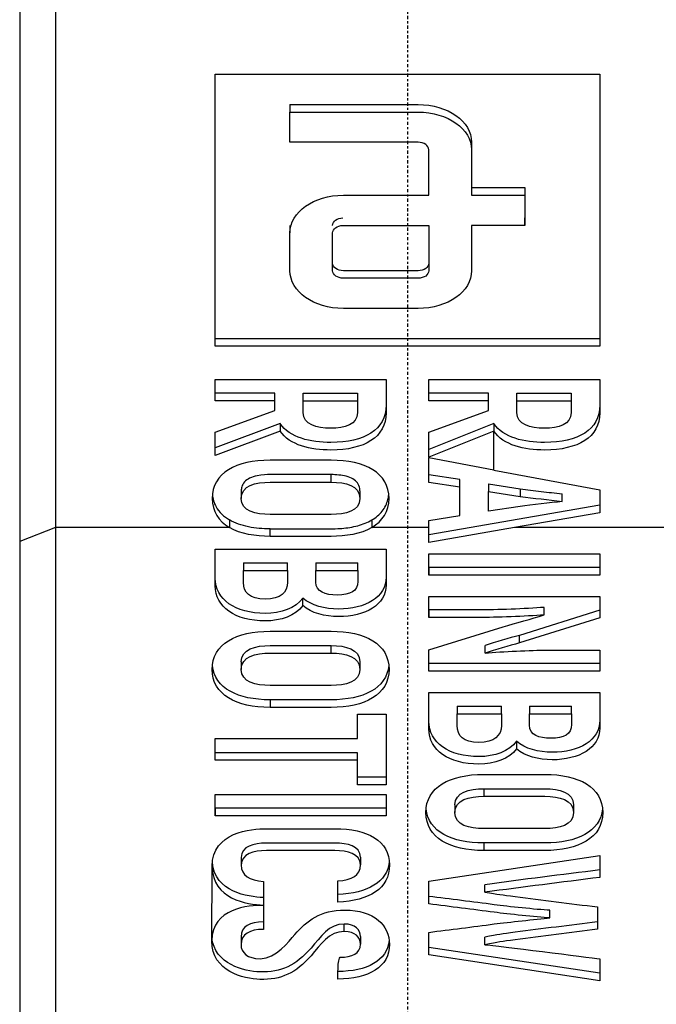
# Model space of a CAD drawing. Header units: millimetres. Extents: x 0 to 5219, y 0 to 2970.
# Tile 174 of 237: x 2775 to 2805, y 1515 to 1561. Entities that reach past the tile are written whole.
import ezdxf

# ---------------------------------------------------------------- set-up
doc = ezdxf.new("R2010")
doc.units = ezdxf.units.MM
doc.header["$LTSCALE"] = 0.2
doc.linetypes.add('CENTER2', pattern=[1.125, 0.75, -0.125, 0.125, -0.125])
doc.layers.add('02_Center Line', color=1, linetype='CENTER2')

# ---------------------------------------------------------------- blocks, each defined once
blk = doc.blocks.new('A$C04a8e599')
for p, q in [((-18.144, 830.32), (-18.145, 796.109)), ((-9.001, 805.24), (-9.001, 817.968)), ((-9.001, 817.968), (8.999, 817.968)), ((8.999, 817.968), (8.999, 805.24)), ((-5.501, 816.553), (-5.501, 816.2)), ((-5.501, 814.786), (-5.501, 816.2)), ((2.999, 812.664), (5.499, 812.664)), ((2.999, 812.664), (2.999, 812.311)), ((5.499, 812.664), (5.499, 812.311)), ((2.999, 812.311), (5.499, 812.311)), ((5.499, 812.311), (5.499, 810.897)), ((5.499, 810.897), (5.499, 811.25)), ((-5.501, 810.897), (-5.501, 810.543)), ((5.499, 810.897), (2.999, 810.897)), ((2.999, 809.129), (2.999, 808.775)), ((-9.001, 805.24), (-9.001, 805.593)), ((8.999, 805.593), (-9.001, 805.593)), ((8.999, 805.24), (-9.001, 805.24)), ((-9.002, 802.687), (-9.002, 803.681)), ((-9.002, 803.681), (-1.001, 803.681)), ((0.999, 802.687), (0.999, 803.681)), ((0.999, 803.681), (8.999, 803.681)), ((-6.213, 803.041), (-9.002, 803.041)), ((-9.002, 802.687), (-9.002, 803.041)), ((-6.213, 802.687), (-6.213, 803.041)), ((-4.876, 802.687), (-4.876, 803.041)), ((-4.876, 803.041), (-2.339, 803.041)), ((-2.339, 803.041), (-2.339, 802.687)), ((3.787, 803.041), (0.999, 803.041)), ((0.999, 802.687), (0.999, 803.041)), ((3.787, 802.687), (3.787, 803.041)), ((5.125, 802.687), (5.125, 803.041)), ((5.125, 803.041), (7.662, 803.041)), ((7.662, 803.041), (7.662, 802.687)), ((-6.213, 802.687), (-9.002, 802.687)), ((-6.213, 802.235), (-6.213, 802.687)), ((-4.876, 802.687), (-2.339, 802.687)), ((-2.339, 802.491), (-2.339, 802.138)), ((3.787, 802.687), (0.999, 802.687)), ((3.787, 802.235), (3.787, 802.687)), ((5.125, 802.687), (7.662, 802.687)), ((7.662, 802.491), (7.662, 802.138)), ((-9.002, 801.225), (-6.213, 802.235)), ((0.999, 801.225), (3.787, 802.235)), ((-5.961, 801.627), (-9.002, 800.487)), ((-5.961, 801.627), (-5.961, 801.273)), ((4.039, 801.627), (0.999, 800.402)), ((4.039, 801.627), (4.039, 801.273)), ((-5.961, 801.273), (-9.002, 800.134)), ((-9.002, 800.134), (-9.002, 801.225)), ((4.039, 801.273), (0.999, 800.048)), ((0.999, 800.048), (0.999, 801.225)), ((0.999, 800.402), (0.999, 801.225)), ((4.039, 799.447), (4.039, 801.273)), ((-9.002, 800.134), (-9.002, 800.487)), ((0.999, 800.048), (0.999, 800.402)), ((0.999, 800.048), (0.999, 800.019)), ((0.999, 798.87), (0.999, 800.019)), ((0.999, 799.223), (0.999, 800.019)), ((4.039, 799.447), (0.999, 800.019)), ((-3.573, 798.878), (-3.573, 799.231)), ((2.45, 798.997), (0.999, 799.223)), ((0.999, 798.87), (0.999, 799.223)), ((4.039, 799.447), (8.999, 798.514)), ((2.45, 798.643), (0.999, 798.87)), ((2.45, 798.643), (2.45, 798.997)), ((2.45, 797.318), (2.45, 798.643)), ((3.787, 798.795), (3.787, 798.441)), ((3.787, 798.795), (5.273, 798.569)), ((-7.779, 798.472), (-7.779, 798.118)), ((-2.224, 798.472), (-2.224, 798.118)), ((3.787, 798.441), (5.273, 798.215)), ((3.787, 797.52), (3.787, 798.441)), ((5.273, 798.569), (5.273, 798.215)), ((7.239, 797.973), (7.239, 798.326)), ((8.999, 798.514), (8.999, 797.447)), ((8.999, 797.801), (0.999, 796.411)), ((5.273, 797.746), (3.787, 797.52)), ((0.999, 797.092), (2.45, 797.318)), ((8.999, 797.447), (5.014, 796.755)), ((-16.474, 796.755), (-18.145, 796.109)), ((-8.328, 796.755), (-16.474, 796.755)), ((-8.328, 797.109), (-8.328, 796.755)), ((-1.675, 797.109), (-1.675, 796.755)), ((0.999, 796.755), (-1.675, 796.755)), ((0.999, 796.755), (0.999, 797.092)), ((5.014, 796.755), (0.999, 796.057)), ((0.999, 796.057), (0.999, 796.755)), ((16.474, 796.755), (5.014, 796.755)), ((-6.43, 796.34), (-6.43, 796.694)), ((-18.145, 796.109), (-18.145, 761.895)), ((-9.002, 795.738), (-1.001, 795.738)), ((0.999, 794.524), (0.999, 795.518)), ((0.999, 795.518), (8.999, 795.518)), ((8.999, 795.518), (8.999, 794.524)), ((-7.676, 795.098), (-7.676, 794.744)), ((-7.676, 795.098), (-5.607, 795.098)), ((-5.607, 794.744), (-5.607, 795.098)), ((-4.293, 795.098), (-4.293, 794.744)), ((-4.293, 795.098), (-2.327, 795.098)), ((-2.327, 794.744), (-2.327, 795.098)), ((-7.676, 794.744), (-5.607, 794.744)), ((-5.607, 794.548), (-5.607, 794.195)), ((-4.293, 794.744), (-2.327, 794.744)), ((-2.327, 794.589), (-2.327, 794.235)), ((8.999, 794.878), (0.999, 794.878)), ((0.999, 794.878), (0.999, 794.524)), ((8.999, 794.524), (0.999, 794.524)), ((0.999, 792.544), (0.999, 793.522)), ((0.999, 793.522), (8.999, 793.522)), ((8.999, 793.522), (8.999, 792.536)), ((-4.898, 793.103), (-4.898, 793.457)), ((0.999, 792.898), (0.999, 792.544)), ((8.999, 792.89), (5.239, 791.71)), ((6.393, 792.665), (6.393, 793.019)), ((8.999, 792.536), (5.239, 791.356)), ((0.999, 791.025), (4.473, 792.116)), ((5.239, 791.356), (5.239, 791.71)), ((-3.573, 790.878), (-3.573, 791.231)), ((3.639, 790.879), (3.639, 791.233)), ((0.999, 790.039), (0.999, 791.025)), ((8.999, 791.017), (8.999, 790.039)), ((-7.779, 790.472), (-7.779, 790.118)), ((-2.224, 790.472), (-2.224, 790.118)), ((8.999, 790.392), (0.999, 790.392)), ((0.999, 790.039), (0.999, 790.392)), ((8.999, 790.039), (0.999, 790.039)), ((0.999, 789.037), (8.999, 789.036)), ((-6.43, 788.693), (-6.43, 788.34)), ((-2.338, 788.019), (-1.001, 788.019)), ((-2.338, 786.879), (-2.338, 788.019)), ((-1.001, 788.019), (-1.001, 784.721)), ((2.325, 788.396), (2.325, 788.042)), ((2.325, 788.396), (4.393, 788.396)), ((2.325, 788.042), (4.393, 788.042)), ((4.393, 788.042), (4.393, 788.396)), ((5.708, 788.396), (5.708, 788.042)), ((5.708, 788.396), (7.673, 788.396)), ((5.708, 788.042), (7.673, 788.042)), ((7.673, 788.042), (7.673, 788.396)), ((4.393, 787.846), (4.393, 787.493)), ((7.673, 787.887), (7.673, 787.533)), ((-2.338, 786.879), (-2.338, 787.233)), ((-9.002, 786.879), (-2.338, 786.879)), ((-9.002, 785.861), (-9.002, 786.879)), ((5.102, 786.755), (5.102, 786.402)), ((-2.338, 786.214), (-9.002, 786.214)), ((-9.002, 785.861), (-9.002, 786.214)), ((-2.338, 785.861), (-2.338, 786.214)), ((-2.338, 785.861), (-9.002, 785.861)), ((-2.338, 784.721), (-2.338, 785.861)), ((-1.001, 785.075), (-2.338, 785.075)), ((-2.338, 784.721), (-2.338, 785.075)), ((-1.001, 784.721), (-2.338, 784.721)), ((3.57, 784.53), (3.57, 784.176)), ((-9.002, 784.259), (-1.001, 784.259)), ((-9.002, 783.265), (-9.002, 784.259)), ((-1.001, 784.259), (-1.001, 783.265)), ((-1.001, 783.618), (-9.002, 783.618)), ((-9.002, 783.618), (-9.002, 783.265)), ((2.222, 783.77), (2.222, 783.417)), ((7.776, 783.77), (7.776, 783.417)), ((-1.001, 783.265), (-9.002, 783.265)), ((3.57, 781.992), (3.57, 781.639)), ((-7.779, 781.316), (-7.779, 780.962)), ((-2.201, 781.324), (-2.201, 780.97)), ((0.992, 780.201), (9.006, 781.409)), ((9.006, 781.409), (9.006, 780.381)), ((-9.161, 777.433), (-9.139, 780.904)), ((-6.739, 780.194), (-6.739, 779.083)), ((-3.264, 779.223), (-3.264, 780.217)), ((0.992, 779.14), (0.992, 780.201)), ((3.623, 779.685), (3.623, 780.038)), ((-3.264, 779.223), (-3.264, 779.576)), ((0.992, 779.14), (0.992, 779.494)), ((-6.739, 779.083), (-6.739, 779.068)), ((-6.739, 779.068), (-6.739, 777.95)), ((6.67, 778.487), (6.67, 778.841)), ((8.891, 778.997), (8.891, 777.953)), ((-2.956, 777.845), (-2.956, 778.198)), ((-7.79, 777.6), (-7.79, 777.247)), ((-2.201, 777.608), (-2.201, 777.255)), ((0.992, 776.75), (0.992, 777.81)), ((3.623, 777.233), (3.623, 777.587)), ((9.006, 775.895), (0.992, 777.103)), ((0.992, 776.75), (0.992, 777.103)), ((9.006, 775.541), (0.992, 776.75)), ((9.006, 776.569), (9.006, 775.541))]:
    blk.add_line(p, q)
blk.add_ellipse((24.582, 758.395), major_axis=(33.547, -19.792), ratio=0.183957, start_param=3.24645, end_param=3.249702)
for points, knots in [([(-16.474, 830.975), (-16.474, 825.272), (-16.474, 819.569), (-16.474, 808.162), (-16.474, 802.459), (-16.474, 796.755)], [0, 0, 0, 0, 2.419796, 2.419796, 4.839591, 4.839591, 4.839591, 4.839591]), ([(-5.501, 816.553), (-3.501, 816.553), (-1.501, 816.553), (0.499, 816.553), (1.88, 816.553), (2.999, 815.762), (2.999, 814.786), (2.999, 814.079), (2.999, 813.371), (2.999, 812.664)], [-1, -1, -1, -1, -0.550361, -0.550361, -0.550361, -0.224809, -0.224809, -0.224809, 0, 0, 0, 0]), ([(-5.501, 816.2), (-3.501, 816.2), (-1.501, 816.2), (0.499, 816.2), (1.88, 816.2), (2.999, 815.408), (2.999, 814.432), (2.999, 813.725), (2.999, 813.018), (2.999, 812.311)], [0, 0, 0, 0, 0.449639, 0.449639, 0.449639, 0.775191, 0.775191, 0.775191, 1, 1, 1, 1]), ([(0.999, 812.311), (0.999, 813.018), (0.999, 813.725), (0.999, 814.432), (0.999, 814.627), (0.775, 814.786), (0.499, 814.786), (-1.501, 814.786), (-3.501, 814.786), (-5.501, 814.786)], [0, 0, 0, 0, 0.303977, 0.303977, 0.303977, 0.392019, 0.392019, 0.392019, 1, 1, 1, 1]), ([(2.999, 810.897), (2.999, 810.661), (2.999, 810.425), (2.999, 809.718), (2.999, 809.247), (2.999, 808.775), (2.999, 807.799), (1.88, 807.008), (0.499, 807.008), (-0.668, 807.008), (-1.835, 807.008), (-3.001, 807.008), (-4.382, 807.008), (-5.501, 807.799), (-5.501, 808.775), (-5.501, 809.365), (-5.501, 809.954), (-5.501, 810.543), (-5.501, 811.519), (-4.382, 812.311), (-3.001, 812.311), (-1.668, 812.311), (-0.335, 812.311), (0.999, 812.311)], [0, 0, 0, 0, 0.038412, 0.038412, 0.115241, 0.115241, 0.115241, 0.282114, 0.282114, 0.282114, 0.416564, 0.416564, 0.416564, 0.583435, 0.583435, 0.583435, 0.679472, 0.679472, 0.679472, 0.846346, 0.846346, 0.846346, 1, 1, 1, 1]), ([(0.999, 810.897), (0.999, 810.661), (0.999, 810.425), (0.999, 810.189), (0.999, 809.718), (0.999, 809.247), (0.999, 808.775), (0.999, 808.58), (0.775, 808.422), (0.499, 808.422), (-0.668, 808.422), (-1.835, 808.422), (-3.001, 808.422), (-3.277, 808.422), (-3.501, 808.58), (-3.501, 808.775), (-3.501, 809.365), (-3.501, 809.954), (-3.501, 810.543), (-3.501, 810.731), (-3.292, 810.885), (-3.028, 810.895)], [-1, -1, -1, -1, -0.913571, -0.913571, -0.913571, -0.740702, -0.740702, -0.740702, -0.665612, -0.665612, -0.665612, -0.363091, -0.363091, -0.363091, -0.288004, -0.288004, -0.288004, -0.071917, -0.071917, -0.071917, 0, 0, 0, 0]), ([(0.999, 810.897), (0.999, 810.779), (0.999, 810.661), (0.999, 810.543), (0.999, 810.072), (0.999, 809.6), (0.999, 809.129), (0.999, 808.933), (0.775, 808.775), (0.499, 808.775), (-0.668, 808.775), (-1.835, 808.775), (-3.001, 808.775), (-3.277, 808.775), (-3.501, 808.934), (-3.501, 809.129), (-3.501, 809.6), (-3.501, 810.072), (-3.501, 810.543)], [0.043214, 0.043214, 0.043214, 0.043214, 0.0864295, 0.0864295, 0.0864295, 0.2592981, 0.2592981, 0.2592981, 0.3343884, 0.3343884, 0.3343884, 0.6369091, 0.6369091, 0.6369091, 0.7119959, 0.7119959, 0.7119959, 0.8848698, 0.8848698, 0.8848698, 0.8848698]), ([(-1.001, 803.681), (-1.001, 803.282), (-1.001, 802.883), (-1.001, 802.483), (-1.001, 801.328), (-2.023, 800.738), (-3.584, 800.738), (-4.541, 800.738), (-5.507, 800.956), (-5.961, 801.627)], [0.0513777, 0.0513777, 0.0513777, 0.0513777, 0.2254885, 0.2254885, 0.2254885, 0.6893904, 0.6893904, 0.6893904, 1, 1, 1, 1]), ([(-1.001, 803.681), (-1.001, 803.164), (-1.001, 802.647), (-1.001, 802.13), (-1.001, 800.974), (-2.023, 800.384), (-3.584, 800.384), (-4.541, 800.384), (-5.507, 800.602), (-5.961, 801.273)], [-1, -1, -1, -1, -0.774512, -0.774512, -0.774512, -0.31061, -0.31061, -0.31061, 0, 0, 0, 0]), ([(8.999, 803.681), (8.999, 803.164), (8.999, 802.647), (8.999, 802.13), (8.999, 800.974), (7.978, 800.384), (6.416, 800.384), (5.46, 800.384), (4.494, 800.602), (4.039, 801.273)], [-1, -1, -1, -1, -0.77451, -0.77451, -0.77451, -0.310605, -0.310605, -0.310605, 0, 0, 0, 0]), ([(8.999, 803.681), (8.999, 803.282), (8.999, 802.882), (8.999, 802.483), (8.999, 801.328), (7.978, 800.738), (6.416, 800.738), (5.46, 800.738), (4.494, 800.955), (4.039, 801.627)], [0.0513781, 0.0513781, 0.0513781, 0.0513781, 0.2254898, 0.2254898, 0.2254898, 0.6893947, 0.6893947, 0.6893947, 1, 1, 1, 1]), ([(-2.339, 802.687), (-2.339, 802.504), (-2.339, 802.321), (-2.339, 802.138), (-2.339, 801.573), (-2.936, 801.402), (-3.596, 801.402), (-4.251, 801.402), (-4.876, 801.567), (-4.876, 802.138), (-4.876, 802.321), (-4.876, 802.504), (-4.876, 802.687)], [0, 0, 0, 0, 0.134339, 0.134339, 0.134339, 0.49771, 0.49771, 0.49771, 0.865661, 0.865661, 0.865661, 1, 1, 1, 1]), ([(7.662, 802.687), (7.662, 802.504), (7.662, 802.321), (7.662, 802.138), (7.662, 801.573), (7.065, 801.402), (6.405, 801.402), (5.749, 801.402), (5.125, 801.567), (5.125, 802.138), (5.125, 802.321), (5.125, 802.504), (5.125, 802.687)], [0, 0, 0, 0, 0.134339, 0.134339, 0.134339, 0.497734, 0.497734, 0.497734, 0.865661, 0.865661, 0.865661, 1, 1, 1, 1]), ([(-3.573, 799.904), (-4.525, 799.904), (-5.478, 799.904), (-6.43, 799.904), (-8.007, 799.904), (-9.139, 799.314), (-9.139, 798.118), (-9.139, 797.511), (-8.841, 797.054), (-8.328, 796.755)], [0, 0, 0, 0, 0.287667, 0.287667, 0.287667, 0.758338, 0.758338, 0.758338, 1, 1, 1, 1]), ([(-1.675, 796.755), (-1.162, 797.054), (-0.864, 797.511), (-0.864, 798.118), (-0.864, 799.314), (-1.995, 799.904), (-3.573, 799.904)], [0, 0, 0, 0, 0.339246, 0.339246, 0.339246, 1, 1, 1, 1]), ([(-3.573, 799.231), (-4.522, 799.231), (-5.471, 799.231), (-6.589, 799.231), (-6.783, 799.229), (-7.161, 799.151), (-7.281, 799.114), (-7.483, 799.015), (-7.563, 798.957), (-7.69, 798.817), (-7.732, 798.738), (-7.771, 798.596), (-7.779, 798.533), (-7.779, 798.472)], [-0.7927753, -0.7927753, -0.7927753, -0.7927753, -0.3891662, -0.3891662, -0.3170254, -0.3170254, -0.2817232, -0.2817232, -0.250002, -0.250002, -0.2174373, -0.2174373, -0.1940065, -0.1940065, -0.1940065, -0.1940065]), ([(-2.224, 798.472), (-2.224, 798.513), (-2.227, 798.55), (-2.246, 798.675), (-2.281, 798.767), (-2.399, 798.919), (-2.467, 798.978), (-2.644, 799.082), (-2.751, 799.123), (-3.085, 799.212), (-3.336, 799.231), (-3.573, 799.231)], [-0.1932257, -0.1932257, -0.1932257, -0.1932257, -0.1807153, -0.1807153, -0.1400567, -0.1400567, -0.1071003, -0.1071003, -0.0709763, -0.0709763, 0, 0, 0, 0]), ([(-6.43, 797.367), (-7.099, 797.367), (-7.779, 797.518), (-7.779, 798.118), (-7.779, 798.717), (-7.105, 798.878), (-6.43, 798.878), (-5.478, 798.878), (-4.525, 798.878), (-3.573, 798.878)], [0, 0, 0, 0, 0.304656, 0.304656, 0.304656, 0.60969, 0.60969, 0.60969, 1, 1, 1, 1]), ([(-3.573, 798.878), (-2.898, 798.878), (-2.224, 798.717), (-2.224, 798.118), (-2.224, 797.518), (-2.904, 797.367), (-3.573, 797.367), (-4.525, 797.367), (-5.478, 797.367), (-6.43, 797.367)], [0, 0, 0, 0, 0.305042, 0.305042, 0.305042, 0.609705, 0.609705, 0.609705, 1, 1, 1, 1]), ([(-9.13, 798.296), (-9.112, 798.113), (-9.061, 797.915), (-8.886, 797.601), (-8.799, 797.487), (-8.587, 797.28), (-8.465, 797.189), (-8.328, 797.109)], [0.7312242, 0.7312242, 0.7312242, 0.7312242, 0.8014754, 0.8014754, 0.8452567, 0.8452567, 0.8876919, 0.8876919, 0.8876919, 0.8876919]), ([(-1.675, 797.109), (-1.477, 797.224), (-1.314, 797.361), (-1.051, 797.687), (-0.963, 797.871), (-0.894, 798.138), (-0.881, 798.216), (-0.873, 798.296)], [0, 0, 0, 0, 0.0767971, 0.0767971, 0.1592637, 0.1592637, 0.1917762, 0.1917762, 0.1917762, 0.1917762]), ([(5.273, 798.569), (5.599, 798.521), (5.927, 798.482), (6.584, 798.407), (6.912, 798.37), (7.239, 798.326)], [0, 0, 0, 0, 0.0997943, 0.0997943, 0.1997152, 0.1997152, 0.1997152, 0.1997152]), ([(-16.474, 796.755), (-16.474, 791.051), (-16.474, 785.348), (-16.474, 773.941), (-16.474, 768.237), (-16.474, 762.533)], [0.000001, 0.000001, 0.000001, 0.000001, 2.419796, 2.419796, 4.839592, 4.839592, 4.839592, 4.839592]), ([(-6.43, 796.694), (-6.769, 796.694), (-7.114, 796.721), (-7.601, 796.82), (-7.758, 796.862), (-8.058, 796.969), (-8.199, 797.033), (-8.328, 797.109)], [-0.202321, -0.202321, -0.202321, -0.202321, -0.1006963, -0.1006963, -0.0503525, -0.0503525, 0, 0, 0, 0]), ([(-6.43, 796.694), (-5.845, 796.694), (-5.259, 796.694), (-3.509, 796.694), (-3.314, 796.694), (-2.819, 796.737), (-2.568, 796.778), (-2.092, 796.907), (-1.871, 796.994), (-1.675, 797.109)], [0, 0, 0, 0, 0.175601, 0.175601, 0.524981, 0.524981, 0.891263, 0.891263, 1.255743, 1.255743, 1.255743, 1.255743]), ([(-1.675, 796.755), (-2.195, 796.451), (-2.892, 796.34), (-3.573, 796.34), (-4.525, 796.34), (-5.478, 796.34), (-6.43, 796.34)], [-1, -1, -1, -1, -0.569777, -0.569777, -0.569777, 0, 0, 0, 0]), ([(-4.898, 793.457), (-5.237, 792.978), (-5.929, 792.738), (-6.659, 792.738), (-8.061, 792.738), (-9.002, 793.39), (-9.002, 794.387), (-9.002, 794.837), (-9.002, 795.288), (-9.002, 795.738)], [0, 0, 0, 0, 0.2565884, 0.2565884, 0.2565884, 0.7259063, 0.7259063, 0.7259063, 0.9431712, 0.9431712, 0.9431712, 0.9431712]), ([(-4.898, 793.103), (-5.237, 792.625), (-5.929, 792.384), (-6.659, 792.384), (-8.061, 792.384), (-9.002, 793.036), (-9.002, 794.033), (-9.002, 794.601), (-9.002, 795.17), (-9.002, 795.738)], [0, 0, 0, 0, 0.256588, 0.256588, 0.256588, 0.725906, 0.725906, 0.725906, 1, 1, 1, 1]), ([(-1.001, 795.738), (-1.001, 795.304), (-1.001, 794.869), (-1.001, 794.435), (-1.001, 793.491), (-1.964, 792.94), (-3.23, 792.94), (-3.842, 792.94), (-4.508, 793.101), (-4.898, 793.457)], [0.0614547, 0.0614547, 0.0614547, 0.0614547, 0.2879923, 0.2879923, 0.2879923, 0.7599082, 0.7599082, 0.7599082, 1, 1, 1, 1]), ([(-1.001, 795.738), (-1.001, 795.186), (-1.001, 794.634), (-1.001, 794.081), (-1.001, 793.138), (-1.964, 792.586), (-3.23, 792.586), (-3.842, 792.586), (-4.508, 792.747), (-4.898, 793.103)], [0, 0, 0, 0, 0.287992, 0.287992, 0.287992, 0.759908, 0.759908, 0.759908, 1, 1, 1, 1]), ([(-5.607, 794.744), (-5.607, 794.561), (-5.607, 794.378), (-5.607, 794.195), (-5.607, 793.714), (-5.935, 793.403), (-6.659, 793.403), (-7.388, 793.403), (-7.676, 793.713), (-7.676, 794.187), (-7.676, 794.372), (-7.676, 794.558), (-7.676, 794.744)], [-1, -1, -1, -1, -0.857197, -0.857197, -0.857197, -0.498445, -0.498445, -0.498445, -0.144903, -0.144903, -0.144903, 0, 0, 0, 0]), ([(-2.327, 794.744), (-2.327, 794.574), (-2.327, 794.405), (-2.327, 794.235), (-2.327, 793.778), (-2.679, 793.596), (-3.287, 793.596), (-3.84, 793.596), (-4.293, 793.744), (-4.293, 794.203), (-4.293, 794.383), (-4.293, 794.564), (-4.293, 794.744)], [-1, -1, -1, -1, -0.85237, -0.85237, -0.85237, -0.505774, -0.505774, -0.505774, -0.157036, -0.157036, -0.157036, 0, 0, 0, 0]), ([(6.393, 793.019), (5.526, 792.949), (4.169, 792.898), (3.296, 792.898), (2.53, 792.898), (1.765, 792.898), (0.999, 792.898)], [0, 0, 0, 0, 0.574741, 0.574741, 0.574741, 1, 1, 1, 1]), ([(6.393, 792.665), (5.526, 792.595), (4.169, 792.544), (3.296, 792.544), (2.53, 792.544), (1.765, 792.544), (0.999, 792.544)], [0, 0, 0, 0, 0.574741, 0.574741, 0.574741, 1, 1, 1, 1]), ([(-6.43, 788.34), (-7.997, 788.34), (-9.139, 788.924), (-9.139, 791.314), (-8.007, 791.904), (-6.43, 791.904), (-5.478, 791.904), (-4.525, 791.904), (-3.573, 791.904)], [0, 0, 0, 0, 0.382465, 0.382465, 0.765737, 0.765737, 0.765737, 1, 1, 1, 1]), ([(-3.573, 791.904), (-1.995, 791.904), (-0.864, 791.314), (-0.864, 788.924), (-2.005, 788.34), (-3.573, 788.34), (-4.525, 788.34), (-5.478, 788.34), (-6.43, 788.34)], [0, 0, 0, 0, 0.383273, 0.383273, 0.76574, 0.76574, 0.76574, 1, 1, 1, 1]), ([(-7.779, 790.472), (-7.779, 791.071), (-7.105, 791.231), (-6.43, 791.231), (-5.478, 791.231), (-4.525, 791.231), (-3.573, 791.231)], [-0.6953384, -0.6953384, -0.6953384, -0.6953384, -0.3903152, -0.3903152, -0.3903152, 0, 0, 0, 0]), ([(-3.573, 791.231), (-2.898, 791.231), (-2.224, 791.07), (-2.224, 790.472), (-2.224, 790.472), (-2.224, 790.472), (-2.224, 790.472)], [-1, -1, -1, -1, -0.6949672, -0.6949672, -0.6949672, -0.6949651, -0.6949651, -0.6949651, -0.6949651]), ([(-6.43, 789.366), (-7.099, 789.366), (-7.779, 789.518), (-7.779, 790.118), (-7.779, 790.717), (-7.105, 790.878), (-6.43, 790.878), (-5.478, 790.878), (-4.525, 790.878), (-3.573, 790.878)], [-1, -1, -1, -1, -0.69534, -0.69534, -0.69534, -0.390315, -0.390315, -0.390315, 0, 0, 0, 0]), ([(-3.573, 790.878), (-2.898, 790.878), (-2.224, 790.717), (-2.224, 790.118), (-2.224, 789.518), (-2.904, 789.366), (-3.573, 789.366), (-4.525, 789.366), (-5.478, 789.366), (-6.43, 789.366)], [-1, -1, -1, -1, -0.694967, -0.694967, -0.694967, -0.3903, -0.3903, -0.3903, 0, 0, 0, 0]), ([(3.639, 790.879), (4.449, 790.952), (5.748, 791.017), (6.565, 791.017), (7.376, 791.017), (8.188, 791.017), (8.999, 791.017)], [0, 0, 0, 0, 0.546656, 0.546656, 0.546656, 1, 1, 1, 1]), ([(-0.873, 790.295), (-0.98, 789.22), (-2.084, 788.693), (-3.573, 788.693), (-4.525, 788.693), (-5.478, 788.693), (-6.43, 788.693)], [0.4025896, 0.4025896, 0.4025896, 0.4025896, 0.76574, 0.76574, 0.76574, 1, 1, 1, 1]), ([(5.102, 786.402), (4.763, 785.923), (4.072, 785.683), (3.342, 785.683), (1.939, 785.683), (0.999, 786.335), (0.999, 787.331), (0.999, 787.9), (0.999, 788.468), (0.999, 789.037)], [0, 0, 0, 0, 0.256607, 0.256607, 0.256607, 0.725911, 0.725911, 0.725911, 1, 1, 1, 1]), ([(5.102, 786.755), (4.763, 786.277), (4.072, 786.036), (3.342, 786.036), (1.939, 786.036), (0.999, 786.688), (0.999, 787.685), (0.999, 788.135), (0.999, 788.586), (0.999, 789.037)], [0, 0, 0, 0, 0.2566068, 0.2566068, 0.2566068, 0.7259114, 0.7259114, 0.7259114, 0.9431722, 0.9431722, 0.9431722, 0.9431722]), ([(8.999, 789.036), (8.999, 788.484), (8.999, 787.932), (8.999, 787.38), (8.999, 786.436), (8.036, 785.885), (6.77, 785.885), (6.159, 785.885), (5.493, 786.045), (5.102, 786.402)], [0, 0, 0, 0, 0.287994, 0.287994, 0.287994, 0.759913, 0.759913, 0.759913, 1, 1, 1, 1]), ([(8.999, 789.036), (8.999, 788.602), (8.999, 788.168), (8.999, 787.733), (8.999, 786.79), (8.036, 786.238), (6.77, 786.238), (6.159, 786.238), (5.493, 786.399), (5.102, 786.755)], [0.0614551, 0.0614551, 0.0614551, 0.0614551, 0.2879943, 0.2879943, 0.2879943, 0.7599134, 0.7599134, 0.7599134, 1, 1, 1, 1]), ([(4.393, 788.042), (4.393, 787.859), (4.393, 787.676), (4.393, 787.493), (4.393, 787.013), (4.065, 786.701), (3.342, 786.701), (2.613, 786.701), (2.325, 787.012), (2.325, 787.485), (2.325, 787.671), (2.325, 787.857), (2.325, 788.042)], [-1, -1, -1, -1, -0.857225, -0.857225, -0.857225, -0.498438, -0.498438, -0.498438, -0.144876, -0.144876, -0.144876, 0, 0, 0, 0]), ([(7.673, 788.042), (7.673, 787.873), (7.673, 787.703), (7.673, 787.533), (7.673, 787.076), (7.321, 786.895), (6.713, 786.895), (6.16, 786.895), (5.708, 787.042), (5.708, 787.501), (5.708, 787.681), (5.708, 787.862), (5.708, 788.042)], [-1, -1, -1, -1, -0.852363, -0.852363, -0.852363, -0.505729, -0.505729, -0.505729, -0.157013, -0.157013, -0.157013, 0, 0, 0, 0]), ([(3.57, 781.639), (2.003, 781.639), (0.862, 782.223), (0.862, 784.613), (1.993, 785.203), (3.57, 785.202), (4.523, 785.202), (5.475, 785.202), (6.428, 785.202)], [0, 0, 0, 0, 0.38247, 0.38247, 0.765736, 0.765736, 0.765736, 1, 1, 1, 1]), ([(6.428, 785.202), (8.005, 785.202), (9.136, 784.613), (9.136, 782.222), (7.995, 781.639), (6.428, 781.639), (5.475, 781.639), (4.523, 781.639), (3.57, 781.639)], [0, 0, 0, 0, 0.383267, 0.383267, 0.765738, 0.765738, 0.765738, 1, 1, 1, 1]), ([(3.57, 784.53), (4.523, 784.53), (5.475, 784.53), (6.428, 784.53), (7.102, 784.53), (7.776, 784.369), (7.776, 783.77), (7.776, 783.77), (7.776, 783.77), (7.776, 783.77)], [-1, -1, -1, -1, -0.6096919, -0.6096919, -0.6096919, -0.3046671, -0.3046671, -0.3046671, -0.304665, -0.304665, -0.304665, -0.304665]), ([(6.428, 782.665), (5.475, 782.665), (4.523, 782.665), (3.57, 782.665), (2.901, 782.665), (2.222, 782.816), (2.222, 783.417), (2.222, 784.016), (2.896, 784.176), (3.57, 784.176)], [-1, -1, -1, -1, -0.609692, -0.609692, -0.609692, -0.305025, -0.305025, -0.305025, 0, 0, 0, 0]), ([(3.57, 784.176), (4.523, 784.176), (5.475, 784.176), (6.428, 784.176), (7.102, 784.176), (7.776, 784.015), (7.776, 783.417), (7.776, 782.816), (7.097, 782.665), (6.428, 782.665)], [-1, -1, -1, -1, -0.609692, -0.609692, -0.609692, -0.304667, -0.304667, -0.304667, 0, 0, 0, 0]), ([(9.128, 783.594), (9.02, 782.518), (7.916, 781.992), (6.428, 781.992), (5.475, 781.992), (4.523, 781.992), (3.57, 781.992)], [0.4025844, 0.4025844, 0.4025844, 0.4025844, 0.7657379, 0.7657379, 0.7657379, 1, 1, 1, 1]), ([(-9.139, 780.904), (-9.139, 780.904), (-9.139, 780.904), (-9.139, 780.904), (-9.139, 782.504), (-7.316, 782.659), (-6.601, 782.659), (-5.535, 782.659), (-4.468, 782.659), (-3.401, 782.659), (-1.88, 782.659), (-0.841, 782.109), (-0.841, 780.962), (-0.841, 779.857), (-1.778, 779.293), (-3.264, 779.223)], [0.2100652, 0.2100652, 0.2100652, 0.2100652, 0.2100658, 0.2100658, 0.2100658, 0.4258278, 0.4258278, 0.4258278, 0.5799191, 0.5799191, 0.5799191, 0.7937612, 0.7937612, 0.7937612, 1, 1, 1, 1]), ([(-2.201, 781.324), (-2.201, 781.324), (-2.201, 781.324), (-2.201, 781.324), (-2.201, 781.855), (-2.814, 781.987), (-3.401, 781.987), (-4.468, 781.987), (-5.535, 781.987), (-6.601, 781.987), (-7.201, 781.987), (-7.779, 781.842), (-7.779, 781.316)], [0.172561, 0.172561, 0.172561, 0.172561, 0.1725626, 0.1725626, 0.1725626, 0.3545798, 0.3545798, 0.3545798, 0.6489585, 0.6489585, 0.6489585, 0.8288884, 0.8288884, 0.8288884, 0.8288884]), ([(-3.264, 780.217), (-2.604, 780.262), (-2.201, 780.46), (-2.201, 780.97), (-2.201, 781.502), (-2.814, 781.633), (-3.401, 781.633), (-4.468, 781.633), (-5.535, 781.633), (-6.601, 781.633), (-7.201, 781.633), (-7.779, 781.488), (-7.779, 780.962), (-7.779, 780.459), (-7.404, 780.248), (-6.739, 780.194)], [0, 0, 0, 0, 0.172563, 0.172563, 0.172563, 0.35458, 0.35458, 0.35458, 0.648959, 0.648959, 0.648959, 0.82889, 0.82889, 0.82889, 1, 1, 1, 1]), ([(6.67, 778.841), (6.001, 778.882), (4.725, 779.015), (4.065, 779.103), (3.042, 779.239), (2.017, 779.365), (0.992, 779.494)], [0, 0, 0, 0, 0.457456, 0.457456, 0.457456, 1, 1, 1, 1]), ([(3.623, 779.685), (4.258, 779.591), (4.396, 779.572), (5.035, 779.49), (6.32, 779.326), (7.606, 779.162), (8.891, 778.997)], [0, 0, 0, 0, 0.268564, 0.268564, 0.268564, 1, 1, 1, 1]), ([(-6.739, 777.95), (-7.375, 777.942), (-7.79, 777.729), (-7.79, 777.247), (-7.79, 776.853), (-7.492, 776.576), (-6.899, 776.576), (-6.121, 776.576), (-5.574, 777.377), (-5.27, 777.715), (-4.712, 778.336), (-4.082, 778.855), (-2.921, 778.855), (-1.572, 778.855), (-0.841, 778.132), (-0.841, 777.255), (-0.841, 776.178), (-1.823, 775.63), (-3.264, 775.622)], [0, 0, 0, 0, 0.1058489, 0.1058489, 0.1058489, 0.2007526, 0.2007526, 0.2007526, 0.3511338, 0.3511338, 0.3511338, 0.5341831, 0.5341831, 0.5341831, 0.7564514, 0.7564514, 0.7564514, 1, 1, 1, 1]), ([(6.67, 778.487), (6.001, 778.529), (4.725, 778.661), (4.065, 778.749), (3.042, 778.885), (2.017, 779.011), (0.992, 779.14)], [0, 0, 0, 0, 0.457456, 0.457456, 0.457456, 1, 1, 1, 1]), ([(0.992, 777.81), (2.017, 777.939), (3.042, 778.065), (4.065, 778.201), (4.737, 778.291), (5.993, 778.42), (6.67, 778.487)], [0, 0, 0, 0, 0.542175, 0.542175, 0.542175, 1, 1, 1, 1]), ([(-2.956, 777.845), (-3.663, 777.863), (-4.065, 777.228), (-4.513, 776.716), (-5.229, 775.897), (-5.909, 775.582), (-6.91, 775.608), (-7.65, 775.627), (-9.162, 775.982), (-9.162, 777.406)], [0, 0, 0, 0, 0.1794766, 0.1794766, 0.1794766, 0.4042889, 0.4042889, 0.4042889, 0.6981088, 0.6981088, 0.6981088, 0.6981088]), ([(-2.956, 778.198), (-3.663, 778.216), (-4.065, 777.581), (-4.513, 777.069), (-5.229, 776.251), (-5.909, 775.936), (-6.91, 775.962), (-7.619, 775.98), (-9.034, 776.306), (-9.154, 777.583)], [0, 0, 0, 0, 0.1794766, 0.1794766, 0.1794766, 0.4042889, 0.4042889, 0.4042889, 0.6855488, 0.6855488, 0.6855488, 0.6855488]), ([(-2.201, 777.608), (-2.201, 777.608), (-2.201, 777.608), (-2.201, 777.608), (-2.201, 777.936), (-2.444, 778.198), (-2.956, 778.198)], [0.534934, 0.534934, 0.534934, 0.534934, 0.5349385, 0.5349385, 0.5349385, 1, 1, 1, 1]), ([(8.891, 778.306), (7.606, 778.142), (6.32, 777.978), (5.035, 777.814), (4.39, 777.731), (4.255, 777.711), (3.623, 777.587)], [0, 0, 0, 0, 0.729968, 0.729968, 0.729968, 1, 1, 1, 1]), ([(8.891, 777.953), (7.606, 777.789), (6.32, 777.624), (5.035, 777.46), (4.39, 777.378), (4.255, 777.357), (3.623, 777.233)], [0, 0, 0, 0, 0.729968, 0.729968, 0.729968, 1, 1, 1, 1]), ([(-3.15, 776.641), (-2.598, 776.647), (-2.201, 776.821), (-2.201, 777.255), (-2.201, 777.582), (-2.444, 777.845), (-2.956, 777.845)], [0, 0, 0, 0, 0.534939, 0.534939, 0.534939, 1, 1, 1, 1]), ([(48.732, 774.64), (46.901, 771.864), (44.857, 769.267), (42.603, 766.853), (42.512, 766.756), (42.421, 766.659), (42.329, 766.562), (39.71, 763.796), (36.772, 761.245), (33.652, 759.039), (33.555, 758.97), (33.458, 758.902), (33.36, 758.834), (30.198, 756.627), (26.847, 754.753), (23.308, 753.21), (23.233, 753.178), (23.158, 753.145), (23.082, 753.113), (19.489, 751.566), (15.699, 750.371), (11.886, 749.579), (11.854, 749.572), (11.822, 749.565), (11.79, 749.559), (7.944, 748.766), (4.031, 748.36), (0.049, 748.357), (0.024, 748.357), (0, 748.357), (-0.025, 748.357), (-3.983, 748.359), (-7.892, 748.758), (-11.753, 749.551), (-11.832, 749.567), (-11.91, 749.584), (-11.989, 749.6), (-15.793, 750.398), (-19.507, 751.577), (-23.036, 753.093), (-23.155, 753.144), (-23.273, 753.195), (-23.39, 753.247), (-27.014, 754.832), (-30.499, 756.799), (-33.762, 759.117), (-36.859, 761.318), (-39.701, 763.79), (-42.288, 766.518), (-42.412, 766.649), (-42.535, 766.78), (-42.658, 766.912), (-44.898, 769.318), (-46.96, 771.949), (-48.779, 774.713)], [0.1952757, 0.1952757, 0.1952757, 0.1952757, 0.2478794, 0.2478794, 0.2478794, 0.25, 0.25, 0.25, 0.3106171, 0.3106171, 0.3106171, 0.3125, 0.3125, 0.3125, 0.3737034, 0.3737034, 0.3737034, 0.375, 0.375, 0.375, 0.4369794, 0.4369794, 0.4369794, 0.4375, 0.4375, 0.4375, 0.5, 0.5, 0.5, 0.5003876, 0.5003876, 0.5003876, 0.5625, 0.5625, 0.5625, 0.5637682, 0.5637682, 0.5637682, 0.625, 0.625, 0.625, 0.6270506, 0.6270506, 0.6270506, 0.6901228, 0.6901228, 0.6901228, 0.75, 0.75, 0.75, 0.7528673, 0.7528673, 0.7528673, 0.8051833, 0.8051833, 0.8051833, 0.8051833])]:
    blk.add_open_spline(points, degree=3, knots=knots)
for points in [[(-3.501, 810.897), (-3.501, 811.085), (-3.292, 811.238), (-3.028, 811.248)], [(-3.028, 810.895), (-3.011, 810.897), (0.972, 810.897), (0.999, 810.897)], [(5.273, 798.215), (5.924, 798.119), (6.586, 798.061), (7.239, 797.973)], [(7.239, 797.973), (6.687, 797.915), (5.82, 797.827), (5.273, 797.746)], [(-6.43, 796.34), (-7.111, 796.34), (-7.808, 796.451), (-8.328, 796.755)], [(4.473, 792.116), (5.062, 792.275), (5.818, 792.483), (6.393, 792.665)], [(5.239, 791.71), (4.761, 791.575), (4.1, 791.396), (3.639, 791.233)], [(5.239, 791.356), (4.761, 791.221), (4.1, 791.042), (3.639, 790.879)], [(-6.43, 788.693), (-7.918, 788.694), (-9.022, 789.22), (-9.13, 790.295)], [(2.222, 783.77), (2.222, 784.369), (2.896, 784.53), (3.57, 784.53)], [(3.57, 781.992), (2.082, 781.992), (0.978, 782.519), (0.87, 783.594)], [(-6.739, 779.437), (-7.477, 779.469), (-9.01, 779.69), (-9.131, 781.079)], [(-0.85, 781.138), (-0.946, 780.149), (-1.86, 779.643), (-3.264, 779.576)], [(-9.139, 780.904), (-9.139, 779.355), (-7.508, 779.117), (-6.739, 779.083)], [(9.006, 780.735), (7.211, 780.504), (5.413, 780.286), (3.623, 780.038)], [(9.006, 780.381), (7.211, 780.151), (5.413, 779.933), (3.623, 779.685)], [(-6.739, 779.068), (-7.439, 779.082), (-9.141, 778.932), (-9.161, 777.433)], [(-6.739, 778.303), (-7.375, 778.296), (-7.79, 778.083), (-7.79, 777.6)], [(-0.851, 777.427), (-0.956, 776.471), (-1.903, 775.985), (-3.257, 775.976)], [(3.623, 777.233), (4.172, 777.187), (8.463, 776.639), (9.006, 776.569)], [(-3.264, 775.622), (-3.264, 775.629), (-3.264, 776.641), (-3.15, 776.641)]]:
    blk.add_open_spline(points, degree=3)
at = {"layer": '02_Center Line'}
blk.add_line((0, 1564.997), (0, -20), dxfattribs=at)

msp = doc.modelspace()

# ---------------------------------------------------------------- block references
msp.add_blockref('A$C04a8e599', (2793.105, 740.896))

doc.saveas('drawing.dxf')
